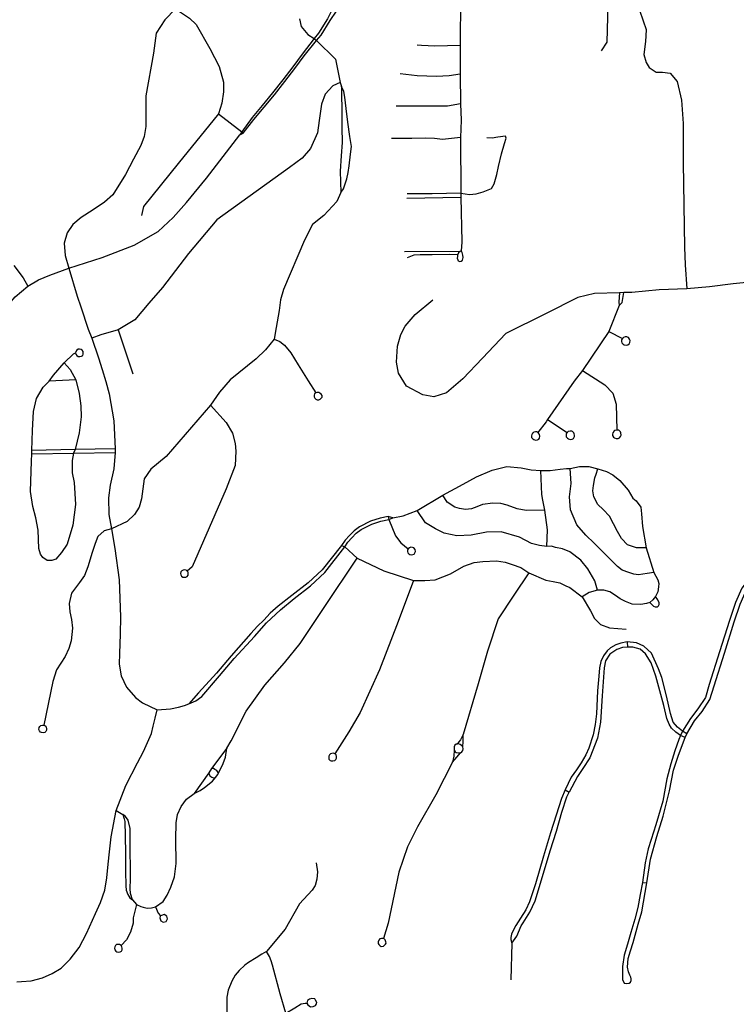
# Model space of a CAD drawing. Header units: millimetres. Extents: x 35 to 72953, y -43 to 70184.
# Tile 117 of 204: x 44366 to 45989, y 37154 to 39383. Entities that reach past the tile are written whole.
import ezdxf

# ---------------------------------------------------------------- set-up
doc = ezdxf.new("R2010")
doc.units = ezdxf.units.MM
doc.layers.add('roads_3', color=3, linetype='Continuous')

msp = doc.modelspace()

# ---------------------------------------------------------------- linework, layer by layer
at = {"layer": 'roads_3'}
for points in [[(45761.13, 39602.32), (45702.48, 39601.01), (45676.26, 39599.8), (45657.84, 39599.09), (45612.57, 39599), (45559.9, 39598.85), (45538.67, 39589.95), (45446.69, 39590.49), (45378.51, 39587.43), (45368.46, 39574.96), (45366.18, 39514.11), (45366.56, 39452.57), (45363.87, 39392.34), (45363.18, 39365.84), (45363.36, 39325.01), (45363.65, 39259.69), (45363.96, 39192.59), (45365.54, 39155.66), (45364.29, 39116.72), (45364.86, 38990.3), (45364.9, 38981.45), (45366.8, 38880.05), (45366.02, 38869.32), (45365.9, 38860.75)], [(45761.13, 39602.32), (45767.88, 39531.21), (45766.2, 39460.35), (45765.7, 39436.29), (45766.67, 39421.35), (45769.5, 39404.74), (45777.97, 39380.29), (45784.38, 39360.9), (45783.96, 39346.42), (45783.09, 39333.61), (45779.2, 39304.33), (45784.31, 39286.69)], [(45671.65, 39562.79), (45672.38, 39545.96), (45675.45, 39523.6), (45678.95, 39513.47), (45681.6, 39506.01), (45693.16, 39484.92), (45697.23, 39462.06), (45697.29, 39417.84), (45695.65, 39332.4), (45682.44, 39312.84)], [(45144.45, 39524.46), (45136.63, 39519), (45093.38, 39442.36), (45074.82, 39408.94), (45062.88, 39385.42), (45042.68, 39352.82), (45033.08, 39340.32)], [(45038.19, 39335.92), (45048.77, 39348.44), (45069.23, 39381.43), (45082.96, 39402.56), (45100.57, 39437.49), (45144.11, 39517.02), (45144.45, 39524.46)], [(44718.88, 39407.6), (44694.54, 39382.66), (44675.12, 39352.6), (44668.81, 39307.11), (44651.69, 39210.66), (44651.67, 39166.82), (44651.33, 39141.26), (44647.79, 39118.52), (44640.58, 39098.37), (44623.76, 39067.67), (44605.24, 39032.47), (44576.73, 38986.4), (44558.37, 38970.04), (44532.07, 38952.66), (44505.35, 38935.46), (44485.95, 38919.66), (44473.84, 38900.46), (44466.69, 38877.39), (44469, 38849.66), (44477.56, 38820.48), (44496.22, 38757.39), (44504.71, 38733.43), (44521.31, 38682.71), (44529.62, 38662.15), (44544.26, 38617.42), (44552.54, 38591.29), (44560.78, 38564.15), (44568.38, 38536.46), (44578.93, 38474.99), (44582.3, 38411.54), (44582.35, 38403.53), (44579.32, 38366.47), (44570.78, 38329.52), (44567.02, 38301.18), (44567.61, 38263.33), (44573.84, 38230.82), (44581.43, 38186.2), (44591.12, 38115.51), (44594.44, 38031.22), (44593.17, 37992.57), (44592.03, 37948.75), (44591.48, 37924.05), (44595.98, 37897.58), (44607.43, 37872.19), (44628.26, 37848.59), (44644.35, 37836.52), (44677.19, 37820.72)], [(44718.88, 39407.6), (44750.46, 39386.38), (44765.18, 39372.6), (44796.39, 39317.77), (44817.39, 39277.4), (44827.38, 39242.13), (44827.76, 39220.27), (44823.34, 39194.5), (44815.92, 39169.94), (44724.89, 39058.03), (44646.4, 38960.16), (44641.94, 38940.08)], [(44999.21, 39385.09), (45003.42, 39367.89), (45018.28, 39349.83), (45033.08, 39340.32), (45038.19, 39335.92)], [(45033.08, 39340.32), (45005.86, 39304.81), (44984.76, 39276.67), (44961.64, 39247.3), (44938.18, 39217.4), (44914.92, 39189.24), (44892.04, 39161.58), (44868.63, 39129.26)], [(44871.64, 39126.52), (44896.39, 39157.63), (44919.23, 39185.24), (44942.55, 39213.49), (44966.02, 39243.4), (44989.24, 39272.9), (45010.37, 39301.07), (45038.19, 39335.92)], [(45038.19, 39335.92), (45080.7, 39293.52), (45091.56, 39240.8), (45094.25, 39231.82)], [(45363.36, 39325.01), (45305.72, 39322.92), (45275.42, 39324.63), (45266.08, 39325.63)], [(45784.31, 39286.69), (45791.39, 39275.22), (45807.15, 39264.44), (45821.25, 39264.27), (45838.77, 39261.95), (45854.28, 39243.53), (45864.35, 39201.26), (45867.99, 39148.31), (45868.48, 39059.47), (45871.47, 38868.62), (45872.37, 38828.15), (45876.83, 38774.15)], [(45363.65, 39259.69), (45338.14, 39256.13), (45309.36, 39254.33), (45265.92, 39255.77), (45227.29, 39260.75)], [(45091.56, 39240.8), (45074.75, 39233.4), (45057.55, 39214.33), (45049.5, 39191.95), (45043.89, 39154.94), (45040.5, 39127.37), (45024.79, 39091.49), (45005.74, 39070.04), (44976.54, 39048.33), (44812.24, 38930.02), (44747.9, 38854.27), (44689.28, 38777.36), (44658.32, 38741.61), (44626.67, 38703.6), (44589.04, 38681.33), (44549.32, 38670.16), (44529.62, 38662.15)], [(45094.25, 39231.82), (45094.87, 39222.07), (45095.66, 39171.54), (45095.2, 39139.09), (45095.87, 39105.23), (45094.03, 39075), (45091.3, 39040.58), (45092.74, 38991.83)], [(45092.74, 38991.83), (45099.44, 39000.39), (45106.72, 39022.77), (45109.95, 39037.66), (45111.89, 39052.24), (45115.25, 39079.07), (45117.01, 39095.95), (45113.41, 39118.86), (45109.26, 39151.02), (45105.29, 39182.29), (45102.03, 39207.87), (45099.52, 39220.83), (45094.25, 39231.82)], [(45363.96, 39192.59), (45334.44, 39187.78), (45218.56, 39187.37)], [(44815.92, 39169.94), (44868.63, 39129.26), (44871.64, 39126.52)], [(44333.8, 38730.56), (44355.76, 38755.51), (44384.35, 38779.63), (44408.38, 38794.2), (44434.4, 38804.78), (44477.56, 38820.48), (44552.94, 38845.04), (44625.2, 38872.95), (44679.32, 38904.03), (44713.14, 38935.34), (44743.99, 38969.49), (44788.58, 39024.71), (44864.77, 39122.51)], [(44868.63, 39129.26), (44864.77, 39122.51)], [(44864.77, 39122.51), (44871.64, 39126.52)], [(45364.29, 39116.72), (45322.94, 39112.38), (45305.26, 39114.12), (45285.82, 39114.85), (45253.75, 39114.3), (45207.81, 39113.98)], [(45364.86, 38990.3), (45384.22, 38987.84), (45399.75, 38989.11), (45415.46, 38993.75), (45434.01, 39001.06), (45440.42, 39011.91), (45446.28, 39032.7), (45449.83, 39051.01), (45456.93, 39079.26), (45463.5, 39103.26), (45467.24, 39115.17), (45465.8, 39119.61), (45448.48, 39117.28), (45435.99, 39114.95), (45424.03, 39115.46)], [(45092.74, 38991.83), (45083.67, 38971.47), (45054.93, 38940.02), (45029.21, 38919.38), (45010.47, 38884.36), (44963.43, 38772.09), (44956.31, 38748.84), (44953.43, 38725.13), (44946.62, 38686.3), (44942.44, 38659.68), (44922.6, 38636.25), (44901.3, 38615.68), (44842.24, 38567.77), (44818.33, 38540.19), (44797.68, 38510.82), (44697.33, 38394.78), (44662.53, 38366.08), (44648.17, 38343.93), (44641.45, 38298.7), (44636.48, 38279.86), (44626.14, 38263.14), (44609.38, 38247.49), (44573.84, 38230.82), (44557.14, 38226.45), (44542.68, 38213.56), (44537.03, 38197.33), (44529.77, 38177.38), (44520.05, 38144.88), (44512.62, 38124.85), (44501.15, 38108.92), (44483.03, 38084.83), (44478.07, 38061.73), (44479.16, 38042.89), (44483.57, 38025.7), (44485.42, 38005.82), (44482.83, 37977.05), (44477.42, 37959.43), (44469.23, 37941.65), (44449.45, 37911.42), (44440.92, 37885.29), (44420.79, 37786.19)], [(45364.86, 38990.3), (45299.8, 38989.35), (45243.37, 38989.27)], [(45242.68, 38979.32), (45364.9, 38981.45)], [(45362.97, 38858.2), (45237.42, 38858.01)], [(45243.88, 38845.2), (45259.27, 38850.62), (45272.53, 38851.77), (45299.66, 38851.69), (45340.06, 38852.12), (45358.21, 38851.99)], [(45365.9, 38860.75), (45362.97, 38858.2), (45359.46, 38855.14), (45358.21, 38851.99), (45357.57, 38850.36), (45356.93, 38846.85), (45356.82, 38843.58), (45357.71, 38839.81), (45358.97, 38837.3), (45362.38, 38835.93), (45365.41, 38836.81), (45368.44, 38839.07), (45369.82, 38844.61), (45369.31, 38850.26), (45367.54, 38855.93), (45365.9, 38860.75)], [(44352.78, 38826.96), (44373.47, 38798.67), (44384.35, 38779.63)], [(46034.65, 38790.63), (45981.41, 38785.12), (45928.09, 38778.69), (45876.83, 38774.15), (45814.05, 38771.38), (45752.3, 38765.71), (45734.03, 38765.74), (45724.35, 38764.95), (45667.73, 38763.07), (45630, 38754.18), (45556.63, 38717.57), (45466.38, 38672.58), (45413.69, 38617.21), (45369.06, 38569.91), (45331.99, 38538.7), (45303.73, 38529.86), (45278.47, 38533.85), (45242.09, 38553.89), (45223.86, 38583.28), (45218.78, 38607.89), (45221.75, 38644.33), (45229.04, 38670.22), (45239.1, 38689.44), (45261.05, 38715.75), (45301.56, 38749.14)], [(45724.35, 38764.95), (45722.42, 38744.73), (45723.32, 38736.19), (45729.87, 38743.36), (45734.03, 38765.74)], [(45723.32, 38736.19), (45699.84, 38677.39), (45640.26, 38589.3), (45621.38, 38564.66), (45561.19, 38477.94), (45557.91, 38472.81), (45539.46, 38449.01)], [(44589.04, 38681.33), (44622.51, 38581.69)], [(45699.84, 38677.39), (45730.51, 38661.32)], [(44942.44, 38659.68), (44954.77, 38654.51), (44965.89, 38646.55), (44979.55, 38628.86), (44996.51, 38602.25), (45019.03, 38565.59), (45036.46, 38538.51)], [(45747.36, 38652.28), (45747.88, 38656.89), (45746.41, 38660.3), (45744.49, 38663.52), (45742.49, 38664.58), (45740.68, 38665.33), (45737.02, 38665.07), (45733.02, 38663.9), (45730.82, 38661.72), (45730.51, 38661.32), (45728.87, 38658.2), (45728.81, 38654.99), (45729.37, 38651.73), (45732.18, 38648.81), (45734.48, 38647.45), (45738.95, 38646.81), (45743.01, 38647.54), (45745.86, 38649.44), (45747.36, 38652.28)], [(44427.93, 38159.27), (44418.4, 38165.68), (44412.85, 38173.31), (44409.62, 38186.46), (44407.78, 38227.86), (44402.77, 38255.51), (44396.09, 38281.59), (44390.64, 38315.05), (44392.79, 38383.75), (44393.76, 38400.73), (44393.32, 38408.2), (44394.6, 38453.47), (44397.58, 38495.94), (44404.35, 38525.6), (44418.77, 38551.46), (44432.37, 38564.97), (44442.59, 38578.49), (44466.63, 38606.15), (44487.58, 38626.87), (44492.65, 38628.87)], [(44507.55, 38634.87), (44504.95, 38636.79), (44501.74, 38637.14), (44498.52, 38637.05), (44495.56, 38635.37), (44493.17, 38632.24), (44492.65, 38628.87), (44493, 38625.94), (44495.58, 38622.81), (44498.72, 38621.07), (44502.02, 38620.89), (44505.59, 38621.34), (44508.57, 38623.02), (44509.96, 38625.78), (44510.04, 38629.16), (44509.86, 38632.09), (44507.55, 38634.87)], [(44466.63, 38606.15), (44480.54, 38591.16), (44493.19, 38567.63), (44500.83, 38537.18), (44504.51, 38509.49), (44504.8, 38484.5), (44500.79, 38447.94), (44491.34, 38410.5), (44487.94, 38402.28), (44484.49, 38385.42), (44484.84, 38357.62), (44489.09, 38335.5), (44492.66, 38285.76), (44485.97, 38238.98), (44473.65, 38196.23), (44460.7, 38177.1), (44447.87, 38162.17), (44438.59, 38159.3), (44427.93, 38159.27)], [(45640.26, 38589.3), (45690.81, 38556.38), (45708.94, 38537.49), (45716.29, 38512.81), (45717.88, 38453.67)], [(44493.19, 38567.63), (44432.37, 38564.97)], [(45050.54, 38528.51), (45050.55, 38532.38), (45048.72, 38535.83), (45045.72, 38538.14), (45043.2, 38539.07), (45039.74, 38539.3), (45036.46, 38538.51), (45033.67, 38535.91), (45032.5, 38532.93), (45032.79, 38529.87), (45034.48, 38526.67), (45036.63, 38524.19), (45039.65, 38523.07), (45043.07, 38522.95), (45046.47, 38524.34), (45048.86, 38526.15), (45050.54, 38528.51)], [(44797.68, 38510.82), (44833.47, 38471.44), (44847.67, 38447.39), (44853.64, 38423.54), (44855.22, 38406.37), (44853.88, 38374.21), (44833.1, 38321.33), (44756.44, 38144.82), (44745.54, 38134.78)], [(45561.19, 38477.94), (45571.79, 38471.39), (45581.5, 38464.47), (45605.73, 38448.72)], [(45543.02, 38436.27), (45544.02, 38440.8), (45542.92, 38444.35), (45540.6, 38447.38), (45539.46, 38449.01), (45537.73, 38449.94), (45534.07, 38450.06), (45529.97, 38449.31), (45527.55, 38447.36), (45527.2, 38447), (45525.24, 38444.06), (45524.86, 38440.87), (45525.07, 38437.57), (45527.57, 38434.37), (45529.72, 38432.78), (45534.1, 38431.69), (45538.2, 38431.99), (45541.24, 38433.6), (45543.02, 38436.27)], [(45621.46, 38437.99), (45622.33, 38439.95), (45622.36, 38442.55), (45621.17, 38446.07), (45620.48, 38447.8), (45619.22, 38449.8), (45617.6, 38450.65), (45615.86, 38451.54), (45612.19, 38451.58), (45608.11, 38450.73), (45605.73, 38448.72), (45605.4, 38448.35), (45603.51, 38445.37), (45603.2, 38442.16), (45603.5, 38438.88), (45606.06, 38435.74), (45608.25, 38434.2), (45612.65, 38433.21), (45616.75, 38433.62), (45619.75, 38435.28), (45621.46, 38437.99)], [(45725.93, 38439.34), (45727.81, 38442.97), (45727.2, 38447.86), (45726.41, 38450.27), (45724.04, 38452.74), (45722.38, 38453.78), (45717.88, 38453.67), (45713.74, 38453.19), (45711.2, 38451.4), (45710.84, 38451.06), (45708.69, 38448.25), (45708.1, 38445.09), (45708.1, 38441.78), (45710.38, 38438.44), (45712.44, 38436.71), (45716.73, 38435.35), (45720.85, 38435.38), (45723.98, 38436.79), (45725.93, 38439.34)], [(44582.3, 38411.54), (44491.34, 38410.5), (44393.32, 38408.2)], [(44393.76, 38400.73), (44487.94, 38402.28), (44582.35, 38403.53)], [(45211.18, 38255.78), (45233.9, 38260.12), (45265.79, 38271.98), (45323.91, 38306.55), (45369.73, 38332.03), (45400.47, 38348.3), (45435.97, 38363.65), (45468.96, 38371.49), (45501.11, 38368.61), (45524.16, 38364.18), (45545.87, 38362.53), (45567.31, 38362.71), (45590.01, 38365.65), (45604.04, 38366.92), (45612.63, 38366.93), (45633.7, 38372.11), (45654.25, 38372.06), (45675.26, 38366.64)], [(45559.81, 38190.85), (45561.34, 38228.42), (45554.68, 38272.95), (45550.74, 38295.48), (45548.15, 38308.18), (45545.87, 38362.53)], [(45801.93, 38132.09), (45786.96, 38129.34), (45766.85, 38126.82), (45756.24, 38128.06), (45745.12, 38131.63), (45729.97, 38137.06), (45719.86, 38145.09), (45710.96, 38153.73), (45666.55, 38198.35), (45647.8, 38216.1), (45627.3, 38239.86), (45613.31, 38274.03), (45610.57, 38302.98), (45614.81, 38333.14), (45612.63, 38366.93)], [(45675.26, 38366.64), (45694.39, 38360.67), (45708.68, 38352.75), (45724.52, 38340.09), (45743.48, 38317.91), (45754.57, 38299.8), (45762.08, 38294.13), (45772.09, 38279.4), (45774.08, 38264.83), (45775.91, 38236.23), (45784.28, 38187.69), (45801.93, 38132.09), (45810.8, 38114.97), (45812.82, 38106.68), (45812.2, 38099.52), (45810.58, 38087.95), (45805.57, 38077.72), (45799.19, 38069.76), (45792.82, 38064.3), (45784.87, 38061.53), (45772.24, 38059.75), (45752.74, 38060.38), (45737.33, 38065.88), (45725.27, 38071.88), (45714.75, 38079.48), (45702.02, 38087.79), (45688.76, 38091.75), (45674.16, 38092.05), (45655.02, 38086.2), (45639.28, 38076.42)], [(45784.28, 38187.69), (45762.53, 38187.94), (45742.11, 38194.27), (45728.22, 38208.5), (45719.77, 38224.56), (45701.41, 38259.55), (45686.99, 38274.61), (45675.36, 38286.14), (45666.25, 38302.96), (45663.45, 38317.03), (45665.2, 38328.59), (45668.46, 38345.93), (45671, 38354.66), (45675.26, 38366.64)], [(45554.68, 38272.95), (45512.61, 38272.05), (45492.24, 38276.15), (45469.88, 38284.58), (45455.24, 38288.31), (45437.44, 38289.07), (45413.71, 38286.07), (45401.13, 38280.66), (45388.8, 38276.19), (45375.07, 38274.15), (45361.97, 38276.42), (45351.18, 38280.04), (45333.71, 38291.14), (45323.91, 38306.55)], [(45559.81, 38190.85), (45542.6, 38192.93), (45524.59, 38197.66), (45497.47, 38211.59), (45456.12, 38223.83), (45422.77, 38223.2), (45388.32, 38216.67), (45355.98, 38215.09), (45327.35, 38220.53), (45307.39, 38230.8), (45284.76, 38244.44), (45265.79, 38271.98)], [(45200.4, 38258.39), (45182.13, 38254.82), (45160.26, 38247.72), (45135.52, 38235.22), (45123, 38225.96), (45112.74, 38215.4), (45103.27, 38204.98), (45094.84, 38193.09)], [(45102, 38190.09), (45108.85, 38200.74), (45117.86, 38210.64), (45127.64, 38220.71), (45139.22, 38229.27), (45162.95, 38241.26), (45183.9, 38248.06), (45201.74, 38251.54)], [(45200.4, 38258.39), (45201.74, 38251.54)], [(45211.18, 38255.78), (45200.4, 38258.39)], [(45201.74, 38251.54), (45211.18, 38255.78)], [(45201.74, 38251.54), (45216.8, 38215.11), (45228.64, 38199.33), (45245.82, 38185.74)], [(45094.84, 38193.09), (45050.54, 38137.77), (45018.9, 38108.43), (44981.87, 38079.99), (44951.01, 38055.67), (44933.05, 38039.91), (44918.67, 38024.07), (44904.19, 38010.71), (44889.12, 37994.11), (44845.03, 37942.89), (44811.25, 37903.59), (44771.11, 37859.19), (44748.87, 37834.79)], [(44748.87, 37834.79), (44764.96, 37841.2), (44778.57, 37851.18), (44818.11, 37897.79), (44851.79, 37936.97), (44897.31, 37987.04), (44925.13, 38017.81), (44956.17, 38047.2), (44987.49, 38072.98), (45024.73, 38101.58), (45057.2, 38131.68), (45102, 38190.09)], [(45094.84, 38193.09), (45102, 38190.09), (45130.44, 38164.45), (45190.51, 38135.45), (45257.27, 38113.83), (45283.37, 38113.74), (45306.72, 38115.23), (45341.71, 38128.66), (45371.83, 38146.1), (45394.72, 38154.37), (45414.71, 38156.75), (45445.53, 38158.47), (45465.51, 38155.06), (45481.25, 38149.84), (45500.54, 38143.3), (45518.68, 38130.95), (45557.37, 38114.38), (45573.96, 38111.72), (45588.72, 38108.35), (45602.64, 38101.54)], [(45261.8, 38179.62), (45261.42, 38183.83), (45258.15, 38187.37), (45255, 38188.24), (45251.57, 38188.9), (45248.26, 38187.75), (45245.82, 38185.74), (45244.17, 38183.13), (45243.67, 38179.66), (45245.14, 38176.62), (45247.19, 38174.41), (45249.44, 38172.42), (45252.41, 38171.67), (45255.99, 38172.43), (45258.84, 38173.61), (45260.95, 38176.16), (45261.8, 38179.62)], [(45674.16, 38092.05), (45668.51, 38112.77), (45652.3, 38140.04), (45636.84, 38159.77), (45611.56, 38178.29), (45595.28, 38185.2), (45579.17, 38188.24), (45570.28, 38191.2), (45559.81, 38190.85)], [(44834.96, 37734), (44844.52, 37750.55), (44879.04, 37818.02), (44921.24, 37876.59), (44965.54, 37927.35), (45001.31, 37971.12), (45055.4, 38052.26), (45130.44, 38164.45)], [(44739.79, 38137.56), (44735.97, 38137.46), (44733.4, 38135.84), (44731.06, 38133.18), (44730.34, 38129.76), (44731.07, 38126.43), (44732.52, 38123.75), (44735, 38121.46), (44738.81, 38120.97), (44742.23, 38121.38), (44744.84, 38123.05), (44747.23, 38125.48), (44747.63, 38128.77), (44747.49, 38132.23), (44745.54, 38134.78), (44742.75, 38136.92), (44739.79, 38137.56)], [(46052.87, 38140.49), (46037.43, 38135.07), (46021.95, 38123.24), (46000.9, 38096.6), (45986.34, 38064.14), (45972.94, 38023.06), (45950.62, 37952.12), (45927.23, 37878.38), (45918.45, 37848.95), (45901.45, 37822.9), (45884.43, 37801.62), (45866.83, 37772.6)], [(45876.27, 37766.7), (45894.01, 37795.96), (45910.94, 37817.12), (45928.93, 37844.69), (45938.09, 37875.36), (45961.45, 37949.04), (45983.77, 38019.93), (45996.99, 38060.49), (46010.87, 38091.43), (46030.83, 38116.69), (46052.87, 38140.49)], [(45257.27, 38113.83), (45222.81, 38020.86), (45180.57, 37911.41), (45136.58, 37815.24), (45110.93, 37770.79), (45079.8, 37721.53)], [(45518.68, 38130.95), (45484.63, 38080.39), (45449.1, 38026.81), (45424.99, 37953.96), (45403.82, 37879.61), (45369.98, 37764.75)], [(45602.64, 38101.54), (45611.36, 38097.99), (45639.28, 38076.42), (45658.13, 38045.41), (45667.27, 38027.35), (45680.68, 38013.86), (45701.41, 38006.61), (45739.44, 38003.61)], [(45792.82, 38064.3), (45796.73, 38060.16), (45800.91, 38055.53), (45804.57, 38054.4), (45809.75, 38054.41), (45812.64, 38056.42), (45813.78, 38059.31), (45814.15, 38063.46), (45810.61, 38069.98), (45805.57, 38077.72)], [(45876.27, 37766.7), (45866.83, 37772.6), (45855.18, 37781.41), (45845.52, 37793.13), (45839.42, 37812.84), (45830.62, 37852.45), (45820.02, 37894), (45812.49, 37913.9), (45796.38, 37949.05), (45778.86, 37965.2), (45762.24, 37972.28), (45741.53, 37974.55), (45726.71, 37972.05), (45715.83, 37968.3), (45703.88, 37961.53), (45696.03, 37954.24), (45687.66, 37943.56), (45681.43, 37930.58), (45678.41, 37915.83), (45677.55, 37897), (45674.56, 37864.31), (45671.96, 37812.06), (45669.32, 37787.54), (45664.71, 37764.43), (45654.57, 37734.56), (45647.99, 37719.1), (45637.13, 37700.78), (45626.44, 37684.95), (45614.86, 37668.77), (45601.15, 37640.14), (45592.97, 37620.06), (45580.35, 37582.72), (45567.55, 37542.9), (45551.91, 37489.4), (45534.15, 37427.01), (45520.46, 37386.12), (45511.74, 37368.34), (45499.63, 37349.66), (45489.65, 37332.95), (45484.3, 37323.16), (45479.32, 37313.03), (45477.73, 37305.38), (45477.91, 37300.77), (45480.57, 37292.91)], [(45872.75, 37758.16), (45861.93, 37762.83), (45851.62, 37770.57), (45841.62, 37779.26), (45836.43, 37788.14), (45831.59, 37801.1), (45824.75, 37830.76), (45806.49, 37897.17), (45795.84, 37927.37), (45783.17, 37948.08), (45770.92, 37958.26), (45754.58, 37962.96), (45741.81, 37963.15), (45730.96, 37961.89), (45717.82, 37957.28), (45710.86, 37953.12), (45702.3, 37947.24), (45692.68, 37931.6), (45689.37, 37916.25), (45684.58, 37852.69), (45681.09, 37793.34), (45674.53, 37756.54), (45656.93, 37712.46), (45641.25, 37687.92), (45628.6, 37670.31), (45609.95, 37634.35)], [(45741.53, 37974.55), (45741.81, 37963.15)], [(44677.19, 37820.72), (44707.63, 37822.87), (44725.72, 37826.78), (44738.81, 37830.72), (44748.87, 37834.79)], [(44359.23, 37205.11), (44370.06, 37205.77), (44391.62, 37207.34), (44417.36, 37214.19), (44439.84, 37223.81), (44459.59, 37236.54), (44480.27, 37256.86), (44500.51, 37282.9), (44516.99, 37314.96), (44537.6, 37359.91), (44549.04, 37384.85), (44558.91, 37412.66), (44563.1, 37440.4), (44565.72, 37463.96), (44568.39, 37492.77), (44572.97, 37533.57), (44584.73, 37593.22), (44606.18, 37649.93), (44632.43, 37700.89), (44646.05, 37726.9), (44664.42, 37767.22), (44668.24, 37784.28), (44672.65, 37801.79), (44677.19, 37820.72)], [(44426.61, 37774.99), (44425.14, 37772.19), (44422.8, 37769.96), (44419.31, 37768.95), (44415.41, 37769.38), (44412.9, 37770.76), (44410.55, 37773.26), (44409.64, 37776.55), (44410.27, 37780.94), (44411.45, 37782.94), (44413.72, 37785.18), (44417.27, 37786.17), (44420.79, 37786.19), (44423.69, 37784.37), (44425.71, 37781.84), (44426.95, 37778.58), (44426.61, 37774.99)], [(45369.98, 37764.75), (45363.88, 37753.13), (45360.23, 37748.77), (45356.2, 37743.52)], [(45369.23, 37736.94), (45370.41, 37749.5), (45369.98, 37764.75)], [(45861.93, 37762.83), (45858.52, 37753.99), (45848.96, 37728.35), (45839.92, 37698.94), (45831.13, 37664.75), (45821.86, 37614.48), (45806.03, 37560.69), (45795.47, 37527.25), (45788.94, 37506.38), (45782.42, 37474.71), (45776.18, 37430.47), (45771.06, 37403.22), (45765.54, 37373.82), (45758.52, 37347.17), (45749.98, 37317.26), (45742.44, 37290.61), (45734.4, 37265.72), (45730.64, 37239.83), (45730.92, 37222.75), (45731.19, 37210.18), (45734.74, 37202.4), (45738.78, 37201.4), (45745.59, 37202.42)], [(45745.59, 37202.42), (45748.88, 37204.43), (45750.13, 37208.45), (45750.13, 37211.71), (45749.37, 37215.73), (45747.34, 37220.51), (45744.3, 37227.79), (45742.27, 37238.34), (45743.75, 37257.69), (45749.03, 37275.79), (45754.8, 37294.4), (45766.62, 37336.13), (45774.4, 37363.77), (45781.91, 37407.26), (45784.98, 37424.87), (45785.73, 37429.49), (45794.43, 37482.91), (45808.32, 37534.26), (45823.14, 37580.04), (45836.88, 37637.73), (45846.46, 37684.47), (45857.48, 37718.6), (45872.75, 37758.16)], [(45866.83, 37772.6), (45861.93, 37762.83)], [(45872.75, 37758.16), (45876.27, 37766.7)], [(45369.24, 37728.9), (45369.97, 37732.64), (45369.23, 37736.94), (45366.3, 37740.25), (45363.17, 37742.2), (45359.28, 37743.84), (45356.2, 37743.52), (45354.28, 37743.22), (45351.18, 37741.11), (45349.66, 37737.16), (45349.36, 37733.23), (45349.67, 37729.63), (45352.28, 37726.25), (45354.47, 37724.6), (45359.3, 37723.36), (45363.82, 37723.62), (45367.08, 37725.64), (45369.24, 37728.9)], [(44761.2, 37631.56), (44774.24, 37638.59), (44784.08, 37644.89), (44802.74, 37659.24), (44809.47, 37667.83), (44814.33, 37674.21), (44816, 37677.3), (44826.42, 37699.23), (44831.95, 37713.81), (44834.96, 37734)], [(44834.96, 37734), (44800.61, 37688.48), (44794.47, 37678.4), (44761.2, 37631.56)], [(45073.07, 37722.49), (45069.79, 37721.58), (45067.42, 37719), (45065.88, 37716.37), (45065.89, 37712.54), (45066.27, 37709.65), (45068.76, 37706.54), (45071.58, 37705.45), (45075.05, 37705.34), (45079.47, 37706.52), (45081.66, 37708.2), (45083.31, 37711.68), (45083.05, 37715.34), (45082.23, 37718.96), (45081.22, 37720.53), (45079.8, 37721.53), (45077.93, 37722.48), (45076.29, 37722.72), (45073.07, 37722.49)], [(45349.67, 37729.63), (45349.02, 37715.7), (45346.2, 37702.73)], [(45346.2, 37702.73), (45355.72, 37713.93), (45363.82, 37723.62)], [(45346.2, 37702.73), (45308.12, 37628.51), (45266.8, 37556.13), (45243.95, 37511.05), (45224.35, 37453.4), (45200.48, 37338.08), (45189.51, 37303.56)], [(44794.47, 37678.4), (44794.86, 37675), (44796.41, 37671.8), (44800.71, 37668.54), (44804.75, 37666.78), (44809.47, 37667.83)], [(44816, 37677.3), (44812.22, 37683.68), (44808.11, 37686.22), (44804.95, 37688.17), (44800.61, 37688.48)], [(44621.13, 37391.18), (44630.27, 37379.98), (44640.53, 37375.78), (44645.49, 37374.26), (44654.51, 37372.2), (44664.05, 37372.59), (44673.61, 37374.83), (44690.91, 37387.29), (44700.15, 37401.77), (44708.05, 37419.24), (44716.76, 37442.99), (44719.89, 37473.19), (44719.42, 37528.44), (44719.98, 37565.23), (44723.37, 37584.21), (44731.8, 37601.96), (44744.03, 37618.53), (44761.2, 37631.56)], [(45480.57, 37292.91), (45491.4, 37308.86), (45501.72, 37332.14), (45506.18, 37338.56), (45520.77, 37362.92), (45533.41, 37388.52), (45545.5, 37428.52), (45567.15, 37501.75), (45581.76, 37546.55), (45593.83, 37589.56), (45605.02, 37624.23), (45609.95, 37634.35)], [(45601.15, 37640.14), (45609.95, 37634.35)], [(44584.73, 37593.22), (44599.48, 37583.93)], [(44621.13, 37391.18), (44616.96, 37405.27), (44616.33, 37416.25), (44616.6, 37437.56), (44616.79, 37454.36), (44616.26, 37510.04), (44616.2, 37552.68), (44611.72, 37571.51), (44605.76, 37579.82), (44599.48, 37583.93)], [(44599.48, 37583.93), (44602.34, 37574.51), (44604.37, 37568.23), (44605.16, 37535.56), (44605.47, 37495.62), (44605.27, 37455.41), (44606.33, 37422.75), (44607.35, 37412.44), (44610.65, 37402.9), (44615.46, 37395.62), (44621.13, 37391.18)], [(45036.9, 37474.61), (45040.26, 37454.45), (45038.91, 37437.66), (45035.13, 37423.59), (45028.33, 37413.02), (44999.34, 37382.08), (44966.85, 37324.74), (44924.84, 37273.86)], [(45776.18, 37430.47), (45785.73, 37429.49)], [(44630.27, 37379.98), (44623.18, 37350.1), (44622.99, 37337.99), (44616.55, 37317.49), (44607.54, 37300.43), (44595.4, 37287.63)], [(44673.61, 37374.83), (44679.19, 37361.01), (44685.16, 37354.53)], [(44700.71, 37347.82), (44698.89, 37354.12), (44693.11, 37357.31), (44686.77, 37355.49), (44685.16, 37354.53), (44684.21, 37353.07), (44683.57, 37349.75), (44685.4, 37343.43), (44691.17, 37340.25), (44697.52, 37342.06), (44700.71, 37347.82)], [(44589.14, 37290.04), (44585.49, 37289.48), (44582.99, 37287.35), (44581.04, 37284.23), (44580.57, 37281.11), (44581.31, 37277.83), (44583.28, 37275), (44585.96, 37272.86), (44589.55, 37272.58), (44593.37, 37272.87), (44596.23, 37274.47), (44597.92, 37278.03), (44598.11, 37281.51), (44597.46, 37284.78), (44595.4, 37287.63), (44592.19, 37289.66), (44589.14, 37290.04)], [(45195.82, 37293.09), (45195.33, 37295.99), (45193.71, 37300.05), (45191.52, 37302.25), (45189.51, 37303.56), (45185.5, 37303.67), (45181.49, 37302.39), (45179.24, 37299.39), (45177.33, 37295.87), (45177.85, 37291.96), (45178.96, 37289.5), (45182.2, 37286.73), (45184.69, 37285.57), (45189.6, 37286.14), (45191.53, 37287.61), (45194.3, 37290.27), (45195.82, 37293.09)], [(45480.57, 37292.91), (45478.2, 37209.64)], [(44924.84, 37273.86), (44914.38, 37267.66), (44901.19, 37259.68), (44883.8, 37249.07), (44876.03, 37243.26), (44863.25, 37230.92), (44854.1, 37220.5), (44846.09, 37206.92), (44838.08, 37186.53), (44835.22, 37170.68), (44834.72, 37053.32)], [(44988.2, 36974.79), (44990.02, 37045.32), (44982.87, 37085.72), (44968.57, 37134.25), (44955.37, 37178), (44938.72, 37243.18), (44935.34, 37252.98), (44931.71, 37262.36), (44924.84, 37273.86)], [(44968.57, 37134.25), (44989.1, 37146.7), (45003.08, 37155.68), (45012.01, 37156.93), (45016.11, 37156.94)], [(45018.27, 37153.22), (45024.16, 37148.78), (45030.77, 37149.32), (45035.59, 37151.47), (45037.72, 37155.19), (45038.43, 37158.22), (45036.11, 37163.91), (45033.95, 37166.74), (45027.35, 37167.8), (45021.82, 37165.84), (45017.36, 37162.98), (45016.11, 37156.94), (45018.27, 37153.22)]]:
    msp.add_lwpolyline(points, dxfattribs=at)

doc.saveas('drawing.dxf')
